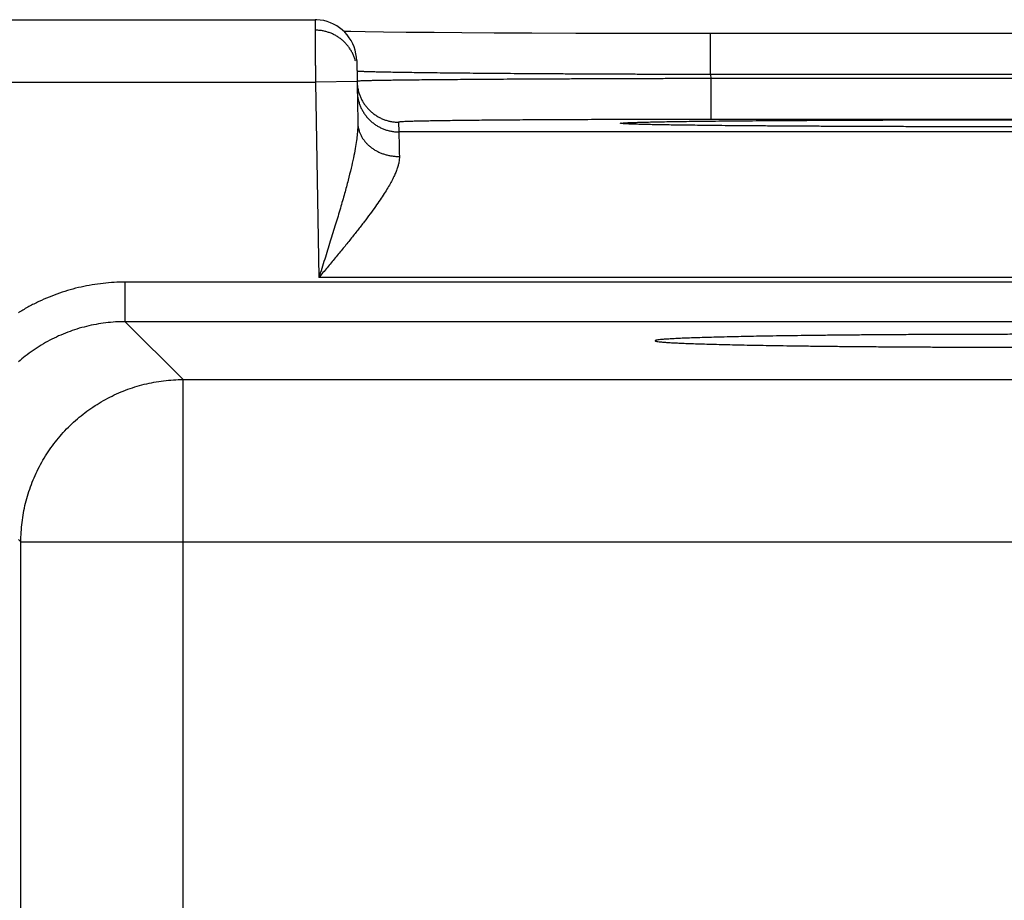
# Model space of a CAD drawing. Header units: inches. Extents: x 0 to 34, y 0 to 22.
# Tile 74 of 109: x 18.319 to 18.792, y 17.825 to 18.248. Entities that reach past the tile are written whole.
import ezdxf

# ---------------------------------------------------------------- set-up
doc = ezdxf.new("R2010")
doc.units = ezdxf.units.IN
doc.header["$LTSCALE"] = 1.87
doc.header["$MEASUREMENT"] = 0
doc.layers.get('0').update_dxf_attribs({"linetype": 'CONTINUOUS'})

msp = doc.modelspace()

# ---------------------------------------------------------------- linework, layer by layer
at = {"color": 7, "linetype": 'CONTINUOUS'}
for p, q in [((18.2824, 18.2482), (18.46128, 18.2482)), ((18.47844, 18.24249), (18.47517, 18.24256)), ((18.48535, 18.24237), (18.47844, 18.24249)), ((18.49414, 18.24225), (18.48535, 18.24237)), ((18.50507, 18.24212), (18.49414, 18.24225)), ((18.51844, 18.24199), (18.50507, 18.24212)), ((18.53173, 18.24189), (18.51844, 18.24199)), ((18.5473, 18.24179), (18.53173, 18.24189)), ((18.56548, 18.2417), (18.5473, 18.24179)), ((18.58663, 18.24162), (18.56548, 18.2417)), ((18.60595, 18.24157), (18.58663, 18.24162)), ((18.62767, 18.24153), (18.60595, 18.24157)), ((18.65137, 18.24152), (18.62767, 18.24153)), ((18.65137, 18.22187), (18.65137, 18.24152)), ((18.96651, 18.24152), (18.65137, 18.24152)), ((18.48127, 18.22855), (18.48179, 18.19879)), ((18.65137, 18.22187), (18.6514, 18.21994)), ((18.95216, 18.22187), (18.65137, 18.22187)), ((18.29176, 18.2182), (18.46145, 18.2182)), ((18.48145, 18.21855), (18.46145, 18.2182)), ((18.46145, 18.2182), (18.46309, 18.12431)), ((18.6514, 18.21994), (18.6514, 18.20029)), ((18.95213, 18.21994), (18.6514, 18.21994)), ((18.50144, 18.19898), (18.50153, 18.1943)), ((18.61116, 18.19816), (18.6108, 18.19819)), ((18.6125, 18.1981), (18.61188, 18.19813)), ((18.61366, 18.19805), (18.6125, 18.1981)), ((18.61514, 18.198), (18.61366, 18.19805)), ((18.61775, 18.19792), (18.61514, 18.198)), ((18.62115, 18.19784), (18.61775, 18.19792)), ((18.6266, 18.19773), (18.62115, 18.19784)), ((18.63348, 18.19761), (18.6266, 18.19773)), ((18.64193, 18.19749), (18.63348, 18.19761)), ((18.65216, 18.19737), (18.64193, 18.19749)), ((18.95213, 18.20029), (18.6514, 18.20029)), ((19.102, 18.1943), (18.50153, 18.1943)), ((18.66447, 18.19725), (18.65216, 18.19737)), ((18.67927, 18.19714), (18.66447, 18.19725)), ((18.69749, 18.19702), (18.67927, 18.19714)), ((18.7157, 18.19693), (18.69749, 18.19702)), ((18.73829, 18.19685), (18.7157, 18.19693)), ((18.75874, 18.1968), (18.73829, 18.19685)), ((18.78321, 18.19676), (18.75874, 18.1968)), ((18.80805, 18.19676), (18.78321, 18.19676)), ((18.37008, 18.10314), (18.37008, 18.12213)), ((25.76045, 18.12213), (18.37008, 18.12213)), ((19.14044, 18.12431), (18.46309, 18.12431)), ((18.3979, 18.07532), (18.37008, 18.10314)), ((25.76045, 18.10314), (18.37008, 18.10314)), ((18.3979, 14.9526), (18.3979, 18.07532)), ((18.3979, 18.07532), (18.88663, 18.07532)), ((18.31991, 17.99733), (18.31876, 17.99847)), ((18.31991, 15.03059), (18.31991, 17.99733)), ((18.31991, 17.99733), (18.96462, 17.99733))]:
    msp.add_line(p, q, dxfattribs=at)
for points in [[(18.48127, 18.22855), (18.48117, 18.23022), (18.48093, 18.23188), (18.48056, 18.23352), (18.48004, 18.23512), (18.4794, 18.23667), (18.47862, 18.23816), (18.47773, 18.23958), (18.47671, 18.24091), (18.47559, 18.24216), (18.47437, 18.24332), (18.47306, 18.24436), (18.47166, 18.24529), (18.47019, 18.2461), (18.46866, 18.24679), (18.46707, 18.24734), (18.46545, 18.24776), (18.46379, 18.24804), (18.46212, 18.24818), (18.46128, 18.2482)], [(18.6108, 18.19819), (18.61054, 18.1982), (18.61044, 18.19821), (18.61037, 18.19822), (18.61032, 18.19822), (18.61029, 18.19822), (18.61029, 18.19822)], [(18.61188, 18.19813), (18.61137, 18.19815), (18.61116, 18.19816)]]:
    msp.add_lwpolyline(points, dxfattribs=at)
for points, knots in [([(18.46128, 18.2482), (18.46128, 18.24822), (18.46128, 18.248), (18.46128, 18.24789), (18.46128, 18.24741), (18.46129, 18.24688), (18.46129, 18.24614), (18.46129, 18.24525), (18.4613, 18.24421), (18.46131, 18.24302), (18.46132, 18.24169), (18.46132, 18.24023), (18.46133, 18.23864), (18.46134, 18.23694), (18.46135, 18.23513), (18.46136, 18.23322), (18.46138, 18.23124), (18.46139, 18.22918), (18.4614, 18.22705), (18.46141, 18.22488), (18.46143, 18.22268), (18.46144, 18.22044), (18.46145, 18.21895), (18.46145, 18.2182)], [0, 0, 0, 0, 0.002136, 0.009964, 0.023398, 0.042364, 0.066754, 0.096432, 0.131227, 0.170942, 0.215353, 0.26421, 0.317235, 0.374122, 0.434545, 0.498149, 0.564559, 0.633389, 0.704248, 0.77674, 0.850464, 0.925019, 1, 1, 1, 1]), ([(18.48067, 18.2284), (18.48065, 18.22848), (18.48047, 18.22911), (18.48009, 18.23028), (18.47941, 18.23187), (18.47859, 18.23339), (18.47765, 18.23484), (18.47658, 18.2362), (18.4754, 18.23746), (18.47412, 18.23862), (18.47274, 18.23966), (18.47128, 18.24058), (18.46974, 18.24137), (18.46814, 18.24202), (18.46649, 18.24253), (18.4648, 18.2429), (18.46309, 18.24313), (18.46194, 18.24318), (18.46137, 18.24318)], [0, 0, 0, 0, 0.009114, 0.075171, 0.141229, 0.207287, 0.273345, 0.339403, 0.405461, 0.47152, 0.537579, 0.603639, 0.669699, 0.735758, 0.801819, 0.867879, 0.933939, 1, 1, 1, 1]), ([(18.65137, 18.22187), (18.64858, 18.22187), (18.64302, 18.22189), (18.6347, 18.22191), (18.62642, 18.22193), (18.6182, 18.22196), (18.61007, 18.22199), (18.60203, 18.22203), (18.59411, 18.22206), (18.58633, 18.2221), (18.57871, 18.22214), (18.57127, 18.22219), (18.56402, 18.22223), (18.55698, 18.22228), (18.55017, 18.22233), (18.5436, 18.22239), (18.53729, 18.22244), (18.53126, 18.2225), (18.52552, 18.22255), (18.52007, 18.22261), (18.51495, 18.22268), (18.51015, 18.22274), (18.50569, 18.2228), (18.50158, 18.22286), (18.49783, 18.22293), (18.49445, 18.22299), (18.49144, 18.22306), (18.48882, 18.22312), (18.4866, 18.22319), (18.48476, 18.22325), (18.48337, 18.22333), (18.48226, 18.22336), (18.48184, 18.22346), (18.48157, 18.22346)], [0, 0, 0, 0, 0.049155, 0.098194, 0.146994, 0.195435, 0.2434, 0.290773, 0.33744, 0.383287, 0.428202, 0.472078, 0.514808, 0.556292, 0.596432, 0.635133, 0.672305, 0.707859, 0.741713, 0.773786, 0.804002, 0.832287, 0.858575, 0.8828, 0.904905, 0.924833, 0.942537, 0.957972, 0.971101, 0.98189, 0.990314, 0.996355, 1, 1, 1, 1]), ([(18.48145, 18.21855), (18.48146, 18.218), (18.48153, 18.21688), (18.48175, 18.21539), (18.48196, 18.21445), (18.48205, 18.21408)], [0, 0, 0, 0, 0.363067, 0.744925, 1, 1, 1, 1]), ([(18.6514, 18.21994), (18.64862, 18.21994), (18.64306, 18.21992), (18.63474, 18.2199), (18.62646, 18.21988), (18.61825, 18.21986), (18.61011, 18.21983), (18.60208, 18.2198), (18.59416, 18.21977), (18.58638, 18.21974), (18.57877, 18.2197), (18.57132, 18.21966), (18.56407, 18.21963), (18.55704, 18.21959), (18.55023, 18.21955), (18.54366, 18.2195), (18.53735, 18.21946), (18.53132, 18.21941), (18.52558, 18.21937), (18.52014, 18.21932), (18.51501, 18.21927), (18.51022, 18.21923), (18.50576, 18.21918), (18.50165, 18.21913), (18.4979, 18.21908), (18.49452, 18.21903), (18.49152, 18.21898), (18.4889, 18.21893), (18.48668, 18.21888), (18.48484, 18.21884), (18.48345, 18.21877), (18.48234, 18.21877), (18.48193, 18.21866), (18.48165, 18.21868)], [0, 0, 0, 0, 0.049161, 0.098206, 0.147009, 0.195448, 0.243408, 0.290777, 0.337442, 0.383293, 0.428217, 0.472101, 0.514839, 0.556327, 0.59647, 0.635176, 0.672353, 0.707914, 0.741774, 0.773851, 0.80407, 0.832357, 0.858646, 0.882873, 0.904978, 0.924906, 0.942606, 0.958034, 0.971153, 0.981932, 0.990346, 0.996373, 1, 1, 1, 1]), ([(18.48153, 18.21395), (18.48154, 18.21338), (18.48161, 18.21223), (18.48186, 18.21052), (18.48226, 18.20884), (18.4828, 18.2072), (18.48349, 18.20561), (18.4843, 18.20409), (18.48525, 18.20264), (18.48631, 18.20128), (18.48749, 18.20002), (18.48877, 18.19886), (18.49015, 18.19782), (18.49161, 18.1969), (18.49315, 18.19611), (18.49475, 18.19546), (18.4964, 18.19495), (18.49809, 18.19458), (18.4998, 18.19435), (18.50095, 18.1943), (18.50153, 18.1943)], [0, 0, 0, 0, 0.055555, 0.111109, 0.166664, 0.222218, 0.277773, 0.333328, 0.388883, 0.444439, 0.499994, 0.55555, 0.611106, 0.666662, 0.722218, 0.777774, 0.83333, 0.888887, 0.944443, 1, 1, 1, 1]), ([(18.48205, 18.21408), (18.4821, 18.21389), (18.4823, 18.21315), (18.48272, 18.21188), (18.4834, 18.21029), (18.48422, 18.20877), (18.48516, 18.20732), (18.48623, 18.20596), (18.48741, 18.2047), (18.48869, 18.20354), (18.49007, 18.2025), (18.49153, 18.20158), (18.49307, 18.20079), (18.49467, 18.20014), (18.49632, 18.19962), (18.49801, 18.19925), (18.49972, 18.19903), (18.50087, 18.19898), (18.50144, 18.19898)], [0, 0, 0, 0, 0.021655, 0.086877, 0.152099, 0.217321, 0.282543, 0.347765, 0.412988, 0.478211, 0.543434, 0.608657, 0.673881, 0.739105, 0.804328, 0.869552, 0.934776, 1, 1, 1, 1]), ([(18.48179, 18.19879), (18.48181, 18.19796), (18.48178, 18.19617), (18.48157, 18.19327), (18.48117, 18.18993), (18.48055, 18.18607), (18.47969, 18.18165), (18.47855, 18.17661), (18.47713, 18.17091), (18.47541, 18.16452), (18.47339, 18.15747), (18.47109, 18.1498), (18.46857, 18.14162), (18.46587, 18.13306), (18.46403, 18.12725), (18.46309, 18.12431)], [0, 0, 0, 0, 0.032315, 0.0697, 0.113096, 0.163475, 0.221707, 0.288581, 0.364768, 0.450638, 0.546107, 0.650507, 0.76248, 0.879808, 1, 1, 1, 1]), ([(18.48179, 18.19879), (18.4818, 18.19831), (18.48187, 18.19735), (18.48212, 18.19593), (18.48252, 18.19453), (18.48306, 18.19316), (18.48374, 18.19184), (18.48455, 18.19057), (18.4855, 18.18937), (18.48656, 18.18824), (18.48774, 18.1872), (18.48903, 18.18624), (18.49041, 18.18538), (18.49187, 18.18462), (18.49341, 18.18397), (18.49501, 18.18344), (18.49666, 18.18302), (18.49835, 18.18272), (18.50006, 18.18254), (18.50121, 18.18251), (18.50179, 18.18251)], [0, 0, 0, 0, 0.0504, 0.100966, 0.151859, 0.203227, 0.255199, 0.307883, 0.36136, 0.415686, 0.47089, 0.526974, 0.583912, 0.641657, 0.70014, 0.75927, 0.818944, 0.879044, 0.939441, 1, 1, 1, 1]), ([(18.6514, 18.20029), (18.64889, 18.20029), (18.64387, 18.20029), (18.63634, 18.20028), (18.62882, 18.20028), (18.62135, 18.20027), (18.61395, 18.20025), (18.60663, 18.20023), (18.59944, 18.20021), (18.59238, 18.20019), (18.58547, 18.20016), (18.57873, 18.20013), (18.57218, 18.20009), (18.56583, 18.20006), (18.55971, 18.20002), (18.55381, 18.19998), (18.54817, 18.19993), (18.5428, 18.19989), (18.5377, 18.19984), (18.5329, 18.19979), (18.5284, 18.19973), (18.52422, 18.19968), (18.52037, 18.19962), (18.51685, 18.19956), (18.51368, 18.1995), (18.51087, 18.19944), (18.50841, 18.19938), (18.50633, 18.19931), (18.5046, 18.19926), (18.5033, 18.19918), (18.50228, 18.19915), (18.50183, 18.19904), (18.50144, 18.19905), (18.50144, 18.19898)], [0, 0, 0, 0, 0.050196, 0.100459, 0.150615, 0.200489, 0.249914, 0.298725, 0.34676, 0.393873, 0.439958, 0.484911, 0.528627, 0.570994, 0.611897, 0.651221, 0.688861, 0.724727, 0.758733, 0.790789, 0.82081, 0.848717, 0.874433, 0.897889, 0.919039, 0.937836, 0.954228, 0.968161, 0.979594, 0.988498, 0.994852, 0.998667, 1, 1, 1, 1]), ([(18.61028, 18.19817), (18.61, 18.19818), (18.60942, 18.19822), (18.60882, 18.19839), (18.60811, 18.19825), (18.60811, 18.19864), (18.60882, 18.1985), (18.60956, 18.19871), (18.61099, 18.19872), (18.61276, 18.19883), (18.61501, 18.19889), (18.61768, 18.19897), (18.62078, 18.19905), (18.6243, 18.19912), (18.62824, 18.1992), (18.63259, 18.19927), (18.63733, 18.19934), (18.64245, 18.19941), (18.64794, 18.19947), (18.6538, 18.19954), (18.66, 18.1996), (18.66653, 18.19966), (18.67337, 18.19971), (18.68052, 18.19976), (18.68795, 18.19981), (18.69565, 18.19986), (18.7036, 18.1999), (18.71177, 18.19994), (18.72016, 18.19998), (18.72874, 18.20001), (18.73749, 18.20004), (18.74639, 18.20006), (18.75542, 18.20009), (18.76456, 18.2001), (18.77379, 18.20012), (18.78309, 18.20013), (18.79242, 18.20013), (18.79865, 18.20013), (18.80176, 18.20013)], [0, 0, 0, 0, 0.004239, 0.008863, 0.011207, 0.011624, 0.01397, 0.018596, 0.025505, 0.034687, 0.04612, 0.059776, 0.075624, 0.093632, 0.113753, 0.13594, 0.160145, 0.186312, 0.214376, 0.244274, 0.275939, 0.309296, 0.344265, 0.38077, 0.418724, 0.458039, 0.498623, 0.540383, 0.58322, 0.627036, 0.671729, 0.717192, 0.763312, 0.809991, 0.857131, 0.904611, 0.952284, 1, 1, 1, 1]), ([(18.80176, 18.19675), (18.79865, 18.19675), (18.79242, 18.19676), (18.78308, 18.19676), (18.77379, 18.19677), (18.76456, 18.19678), (18.75542, 18.1968), (18.74639, 18.19682), (18.73749, 18.19685), (18.72874, 18.19688), (18.72016, 18.19691), (18.71177, 18.19695), (18.70359, 18.19699), (18.69565, 18.19703), (18.68795, 18.19708), (18.68052, 18.19713), (18.67337, 18.19718), (18.66652, 18.19723), (18.65999, 18.19729), (18.65379, 18.19735), (18.64794, 18.19742), (18.64245, 18.19748), (18.63732, 18.19755), (18.63258, 18.19762), (18.62824, 18.19769), (18.6243, 18.19776), (18.62078, 18.19784), (18.61767, 18.19792), (18.61501, 18.198), (18.61276, 18.19806), (18.61144, 18.19814), (18.61082, 18.19816)], [0, 0, 0, 0, 0.04897, 0.097894, 0.146618, 0.194992, 0.242893, 0.290222, 0.336875, 0.382738, 0.427701, 0.47166, 0.514512, 0.55616, 0.596504, 0.635451, 0.672912, 0.708797, 0.743026, 0.775519, 0.8062, 0.834997, 0.861846, 0.886685, 0.909451, 0.930096, 0.948574, 0.964837, 0.978848, 0.990578, 1, 1, 1, 1]), ([(18.50153, 18.1943), (18.50153, 18.19425), (18.50153, 18.19407), (18.50154, 18.19368), (18.50155, 18.19306), (18.50157, 18.19221), (18.5016, 18.19113), (18.50163, 18.18982), (18.50166, 18.1883), (18.5017, 18.18655), (18.50174, 18.1846), (18.50177, 18.18323), (18.50179, 18.18251)], [0, 0, 0, 0, 0.012979, 0.045878, 0.0986, 0.170979, 0.262779, 0.373688, 0.503334, 0.651281, 0.817031, 1, 1, 1, 1]), ([(18.50179, 18.18251), (18.5018, 18.18206), (18.50176, 18.18112), (18.50155, 18.17964), (18.50116, 18.17802), (18.5006, 18.17625), (18.49983, 18.17432), (18.49886, 18.17219), (18.49765, 18.16987), (18.4962, 18.16733), (18.49449, 18.16456), (18.4925, 18.16155), (18.49023, 18.15829), (18.48767, 18.15477), (18.48482, 18.151), (18.4817, 18.14698), (18.47832, 18.14275), (18.47472, 18.13832), (18.47095, 18.13374), (18.46705, 18.12905), (18.46442, 18.12589), (18.46309, 18.12431)], [0, 0, 0, 0, 0.01906, 0.040031, 0.063355, 0.089459, 0.11876, 0.151648, 0.188528, 0.229777, 0.275735, 0.32671, 0.382912, 0.444483, 0.511386, 0.583456, 0.660295, 0.741314, 0.825601, 0.912158, 1, 1, 1, 1]), ([(18.37008, 18.12213), (18.3683, 18.12213), (18.36474, 18.12203), (18.35941, 18.12159), (18.3541, 18.12086), (18.34883, 18.11983), (18.34362, 18.11851), (18.33849, 18.1169), (18.33346, 18.11501), (18.32855, 18.11285), (18.32376, 18.11042), (18.32054, 18.10855), (18.31889, 18.10752), (18.31876, 18.10744)], [0, 0, 0, 0, 0.09855, 0.197449, 0.296595, 0.395898, 0.495269, 0.594619, 0.693906, 0.793149, 0.89237, 0.991604, 1, 1, 1, 1]), ([(18.37008, 18.10314), (18.36851, 18.10314), (18.36536, 18.10304), (18.36066, 18.10261), (18.356, 18.1019), (18.35139, 18.10091), (18.34685, 18.09965), (18.34239, 18.09811), (18.33803, 18.0963), (18.33379, 18.09424), (18.32969, 18.09192), (18.32573, 18.08936), (18.32208, 18.08668), (18.3198, 18.08479), (18.31876, 18.08387)], [0, 0, 0, 0, 0.084179, 0.168367, 0.25255, 0.336725, 0.420894, 0.505054, 0.589202, 0.673331, 0.757438, 0.841519, 0.925574, 1, 1, 1, 1]), ([(18.80176, 18.09706), (18.79882, 18.09706), (18.79294, 18.09706), (18.78414, 18.09704), (18.77539, 18.09703), (18.7667, 18.097), (18.75809, 18.09696), (18.7496, 18.09692), (18.74123, 18.09687), (18.73302, 18.09682), (18.72498, 18.09675), (18.71712, 18.09668), (18.70948, 18.09661), (18.70207, 18.09652), (18.6949, 18.09643), (18.688, 18.09634), (18.68138, 18.09624), (18.67507, 18.09613), (18.66906, 18.09602), (18.66339, 18.0959), (18.65806, 18.09578), (18.65309, 18.09565), (18.64849, 18.09552), (18.64427, 18.09538), (18.64044, 18.09525), (18.63701, 18.09511), (18.63399, 18.09496), (18.63139, 18.09482), (18.6292, 18.09468), (18.62747, 18.09451), (18.6261, 18.09441), (18.62533, 18.09418), (18.6247, 18.09418), (18.62467, 18.09399), (18.62467, 18.09397)], [0, 0, 0, 0, 0.049791, 0.099504, 0.148955, 0.197987, 0.246576, 0.294567, 0.341782, 0.388148, 0.433593, 0.477946, 0.521068, 0.562939, 0.603424, 0.642372, 0.679725, 0.715423, 0.749331, 0.781346, 0.811452, 0.83955, 0.865536, 0.889374, 0.911023, 0.930402, 0.947454, 0.962172, 0.974506, 0.984414, 0.991889, 0.996929, 0.999561, 1, 1, 1, 1]), ([(18.62467, 18.09397), (18.62467, 18.09394), (18.6247, 18.09375), (18.62533, 18.09375), (18.6261, 18.09353), (18.62747, 18.09342), (18.6292, 18.09326), (18.63139, 18.09312), (18.63399, 18.09297), (18.63701, 18.09283), (18.64044, 18.09269), (18.64427, 18.09255), (18.64849, 18.09241), (18.65309, 18.09228), (18.65806, 18.09216), (18.66339, 18.09203), (18.66906, 18.09192), (18.67507, 18.0918), (18.68138, 18.0917), (18.688, 18.09159), (18.6949, 18.0915), (18.70207, 18.09141), (18.70948, 18.09133), (18.71712, 18.09125), (18.72498, 18.09118), (18.73302, 18.09112), (18.74123, 18.09106), (18.7496, 18.09101), (18.75809, 18.09097), (18.7667, 18.09093), (18.77539, 18.09091), (18.78414, 18.09089), (18.79294, 18.09088), (18.79882, 18.09087), (18.80176, 18.09087)], [0, 0, 0, 0, 0.00043, 0.003062, 0.008102, 0.015578, 0.025486, 0.037819, 0.052537, 0.06959, 0.088969, 0.110618, 0.134456, 0.160443, 0.188541, 0.218647, 0.250662, 0.284571, 0.320269, 0.357622, 0.396571, 0.437056, 0.478928, 0.52205, 0.566403, 0.611848, 0.658215, 0.70543, 0.753422, 0.802012, 0.851043, 0.900495, 0.950209, 1, 1, 1, 1]), ([(18.31991, 17.99733), (18.31991, 17.99889), (18.32, 18.00201), (18.32043, 18.00668), (18.32113, 18.01132), (18.32211, 18.01592), (18.32337, 18.02046), (18.32491, 18.02492), (18.32671, 18.02928), (18.32877, 18.03352), (18.33109, 18.03763), (18.33365, 18.0416), (18.33644, 18.0454), (18.33945, 18.04902), (18.34268, 18.05246), (18.34612, 18.0557), (18.34974, 18.05872), (18.35354, 18.06152), (18.3575, 18.06408), (18.36161, 18.0664), (18.36585, 18.06847), (18.37021, 18.07028), (18.37466, 18.07182), (18.37921, 18.07309), (18.38382, 18.07408), (18.38848, 18.07479), (18.39318, 18.07522), (18.39633, 18.07532), (18.3979, 18.07532)], [0, 0, 0, 0, 0.038253, 0.076501, 0.11479, 0.153146, 0.191579, 0.230074, 0.268599, 0.307107, 0.345588, 0.384064, 0.422546, 0.461034, 0.49953, 0.538033, 0.576538, 0.615037, 0.653534, 0.69203, 0.730527, 0.769025, 0.807523, 0.84602, 0.884517, 0.923013, 0.961508, 1, 1, 1, 1])]:
    msp.add_open_spline(points, degree=3, knots=knots, dxfattribs=at)
for points in [[(18.48157, 18.22346), (18.48147, 18.22346), (18.48136, 18.22345), (18.48136, 18.22353)], [(18.48165, 18.21868), (18.48156, 18.21869), (18.48145, 18.2187), (18.48145, 18.21863)], [(18.61082, 18.19816), (18.61064, 18.19816), (18.61046, 18.19817), (18.61028, 18.19817)]]:
    msp.add_open_spline(points, degree=3, dxfattribs=at)

doc.saveas('drawing.dxf')
